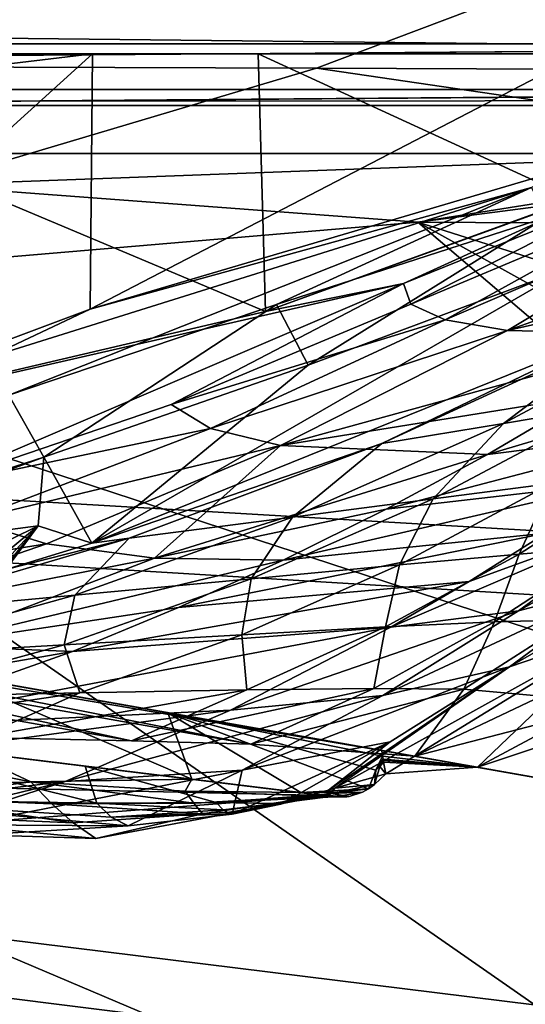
# Model space of a CAD drawing. Header units: metres. Extents: x -1004 to 0, y -808 to 0.
# Tile 116 of 120: x -136 to -108, y -104 to -50. Entities that reach past the tile are written whole.
import ezdxf

# ---------------------------------------------------------------- set-up
doc = ezdxf.new("R2010")
doc.units = ezdxf.units.M

msp = doc.modelspace()

# ---------------------------------------------------------------- linework, layer by layer
at = {"layer": 'top'}
for points in [[(-943.0271, -42.2672, 2063.060059), (-943.0271, -52.26717, 2063.060059), (-61.027081, -42.267323, 2063.060059)], [(-61.027081, -42.267323, 163.059998), (-61.026958, -52.26717, 163.059998), (-943.0271, -42.2672, 163.059998)], [(-943.0271, -42.2672, 163.059998), (-61.026958, -52.26717, 163.059998), (-943.0271, -52.26717, 163.059998)], [(-943.0271, -52.26717, 2063.060059), (-61.026958, -52.26717, 2063.060059), (-61.027081, -42.267323, 2063.060059)], [(-943.0271, -52.26717, 2063.060059), (-428.863464, -52.26717, 2035.059937), (-61.026958, -52.26717, 2063.060059)], [(-61.026958, -52.26717, 163.059998), (-407.772705, -52.26717, 179.05925), (-943.0271, -52.26717, 163.059998)], [(-428.863464, -52.26717, 2035.059937), (-376.130707, -52.26717, 2033.806885), (-61.026958, -52.26717, 2063.060059)], [(-387.05249, -52.26717, 179.74173), (-407.772705, -52.26717, 179.05925), (-61.026958, -52.26717, 163.059998)], [(-366.171051, -52.26717, 181.828079), (-387.05249, -52.26717, 179.74173), (-61.026958, -52.26717, 163.059998)], [(-61.026958, -52.26717, 2063.060059), (-376.130707, -52.26717, 2033.806885), (-323.517303, -52.26717, 2030.046021)], [(-61.026958, -52.26717, 163.059998), (-345.062103, -52.26717, 185.403137), (-366.171051, -52.26717, 181.828079)], [(-323.424683, -52.26717, 190.665115), (-345.062103, -52.26717, 185.403137), (-61.026958, -52.26717, 163.059998)], [(-61.026958, -52.26717, 2063.060059), (-323.517303, -52.26717, 2030.046021), (-155.788605, -52.26717, 2035.012573)], [(-301.283936, -52.26717, 197.828186), (-323.424683, -52.26717, 190.665115), (-61.026958, -52.26717, 163.059998)], [(-61.026958, -52.26717, 163.059998), (-278.817078, -52.26717, 207.085617), (-301.283936, -52.26717, 197.828186)], [(-183.543732, -52.26717, 219.960983), (-278.817078, -52.26717, 207.085617), (-61.026958, -52.26717, 163.059998)], [(-158.042908, -52.26717, 215.626266), (-183.543732, -52.26717, 219.960983), (-61.026958, -52.26717, 163.059998)], [(-61.026958, -52.26717, 163.059998), (-146.463577, -52.26717, 214.199509), (-158.042908, -52.26717, 215.626266)], [(-158.036407, -55.385212, 216.804169), (-146.463577, -52.26717, 214.199509), (-131.927307, -52.26717, 212.860947)], [(-131.927307, -52.26717, 212.860947), (-157.86319, -75.770988, 224.487549), (-158.036407, -55.385212, 216.804169)], [(-132.063629, -66.104637, 218.87149), (-157.86319, -75.770988, 224.487549), (-131.927307, -52.26717, 212.860947)], [(-122.949295, -52.26717, 2041.881958), (-155.788605, -52.26717, 2035.012573), (-122.557411, -66.234146, 2039.442505)], [(-155.788605, -52.26717, 2035.012573), (-154.802704, -73.797615, 2031.346436), (-122.557411, -66.234146, 2039.442505)], [(-155.788605, -52.26717, 2035.012573), (-122.949295, -52.26717, 2041.881958), (-61.026958, -52.26717, 2063.060059)], [(-131.927307, -52.26717, 212.860947), (-146.463577, -52.26717, 214.199509), (-61.026958, -52.26717, 163.059998)], [(-105.418335, -58.238441, 214.546005), (-132.063629, -66.104637, 218.87149), (-105.380066, -52.26717, 211.601089)], [(-105.380066, -52.26717, 211.601089), (-132.063629, -66.104637, 218.87149), (-131.927307, -52.26717, 212.860947)], [(-105.380066, -52.26717, 211.601089), (-131.927307, -52.26717, 212.860947), (-61.026958, -52.26717, 163.059998)], [(-89.060616, -52.26717, 2045.058105), (-122.949295, -52.26717, 2041.881958), (-105.810455, -60.133114, 2042.614258)], [(-122.949295, -52.26717, 2041.881958), (-122.557411, -66.234146, 2039.442505), (-105.810455, -60.133114, 2042.614258)], [(-122.949295, -52.26717, 2041.881958), (-89.060616, -52.26717, 2045.058105), (-61.026958, -52.26717, 2063.060059)], [(-132.063629, -66.104637, 218.87149), (-105.418335, -58.238441, 214.546005), (-108.133682, -59.501987, 317.037933)], [(-102.336014, -58.90987, 2002.666626), (-122.557411, -66.234146, 2039.442505), (-115.076073, -64.721382, 2001.588379)], [(-102.336014, -58.90987, 2002.666626), (-105.810455, -60.133114, 2042.614258), (-122.557411, -66.234146, 2039.442505)], [(-102.08197, -59.45779, 1961.018188), (-102.336014, -58.90987, 2002.666626), (-115.076073, -64.721382, 2001.588379)], [(-132.063629, -66.104637, 218.87149), (-108.133682, -59.501987, 317.037933), (-137.695007, -68.767494, 317.040314)], [(-137.695007, -68.767494, 317.040314), (-108.133682, -59.501987, 317.037933), (-136.478378, -70.764824, 433.010529)], [(-108.133682, -59.501987, 317.037933), (-121.951019, -65.858948, 433.010529), (-136.478378, -70.764824, 433.010529)], [(-107.363808, -61.134037, 433.010529), (-121.951019, -65.858948, 433.010529), (-108.133682, -59.501987, 317.037933)], [(-102.08197, -59.45779, 1961.018188), (-115.076073, -64.721382, 2001.588379), (-114.682365, -65.832939, 1959.967407)], [(-100.490623, -59.867168, 1919.390381), (-102.08197, -59.45779, 1961.018188), (-114.682365, -65.832939, 1959.967407)], [(-100.490623, -59.867168, 1919.390381), (-114.682365, -65.832939, 1959.967407), (-112.807594, -66.677177, 1918.366821)], [(-97.583435, -60.140091, 1877.832031), (-100.490623, -59.867168, 1919.390381), (-112.807594, -66.677177, 1918.366821)], [(-112.807594, -66.677177, 1918.366821), (-109.442467, -67.259026, 1876.839844), (-97.583435, -60.140091, 1877.832031)], [(-109.442467, -67.259026, 1876.839844), (-89.667374, -60.185959, 1794.900391), (-97.583435, -60.140091, 1877.832031)], [(-89.667374, -60.185959, 1794.900391), (-109.442467, -67.259026, 1876.839844), (-94.697556, -63.922615, 1794.523315)], [(-121.951019, -65.858948, 433.010529), (-107.363808, -61.134037, 433.010529), (-120.235397, -69.151024, 548.876343)], [(-107.363808, -61.134037, 433.010529), (-106.023788, -63.836273, 548.918579), (-120.235397, -69.151024, 548.876343)], [(-103.921181, -67.462387, 664.637451), (-131.962418, -78.791046, 664.340454), (-106.023788, -63.836273, 548.918579)], [(-106.023788, -63.836273, 548.918579), (-131.962418, -78.791046, 664.340454), (-120.235397, -69.151024, 548.876343)], [(-109.442467, -67.259026, 1876.839844), (-99.857048, -67.471527, 1794.077393), (-94.697556, -63.922615, 1794.523315)], [(-122.557411, -66.234146, 2039.442505), (-154.802704, -73.797615, 2031.346436), (-115.076073, -64.721382, 2001.588379)], [(-154.802704, -73.797615, 2031.346436), (-140.936325, -75.793083, 1956.641357), (-115.076073, -64.721382, 2001.588379)], [(-115.076073, -64.721382, 2001.588379), (-140.936325, -75.793083, 1956.641357), (-127.66198, -71.276848, 1958.514526)], [(-114.682365, -65.832939, 1959.967407), (-115.076073, -64.721382, 2001.588379), (-127.66198, -71.276848, 1958.514526)], [(-157.86319, -75.770988, 224.487549), (-132.063629, -66.104637, 218.87149), (-137.695007, -68.767494, 317.040314)], [(-121.951019, -65.858948, 433.010529), (-134.57132, -74.131554, 548.841064), (-136.478378, -70.764824, 433.010529)], [(-120.235397, -69.151024, 548.876343), (-134.57132, -74.131554, 548.841064), (-121.951019, -65.858948, 433.010529)], [(-112.807594, -66.677177, 1918.366821), (-114.682365, -65.832939, 1959.967407), (-127.66198, -71.276848, 1958.514526)], [(-127.66198, -71.276848, 1958.514526), (-125.541519, -72.573311, 1916.957031), (-112.807594, -66.677177, 1918.366821)], [(-125.541519, -72.573311, 1916.957031), (-109.442467, -67.259026, 1876.839844), (-112.807594, -66.677177, 1918.366821)], [(-103.955116, -71.352028, 760.772522), (-109.654808, -72.302483, 717.069336), (-98.615929, -66.392662, 717.466614)], [(-98.615929, -66.392662, 717.466614), (-109.654808, -72.302483, 717.069336), (-102.986794, -67.279617, 673.609619)], [(-125.541519, -72.573311, 1916.957031), (-121.748657, -73.494186, 1875.482666), (-109.442467, -67.259026, 1876.839844)], [(-121.748657, -73.494186, 1875.482666), (-99.857048, -67.471527, 1794.077393), (-109.442467, -67.259026, 1876.839844)], [(-109.654808, -72.302483, 717.069336), (-116.255005, -73.398125, 673.609558), (-102.986794, -67.279617, 673.609619)], [(-102.986794, -67.279617, 673.609619), (-116.255005, -73.398125, 673.609558), (-103.921181, -67.462387, 664.637451)], [(-116.255005, -73.398125, 673.609558), (-131.962418, -78.791046, 664.340454), (-103.921181, -67.462387, 664.637451)], [(-121.748657, -73.494186, 1875.482666), (-105.135963, -70.828232, 1793.554321), (-99.857048, -67.471527, 1794.077393)], [(-131.962418, -78.791046, 664.340454), (-134.57132, -74.131554, 548.841064), (-120.235397, -69.151024, 548.876343)], [(-95.459908, -69.508591, 1710.961914), (-105.135963, -70.828232, 1793.554321), (-110.525337, -73.990471, 1792.953125)], [(-95.459908, -69.508591, 1710.961914), (-110.525337, -73.990471, 1792.953125), (-99.3218, -72.569763, 1710.598145)], [(-136.478378, -70.764824, 433.010529), (-134.57132, -74.131554, 548.841064), (-149.01973, -78.77343, 548.812866)], [(-105.135963, -70.828232, 1793.554321), (-121.748657, -73.494186, 1875.482666), (-110.525337, -73.990471, 1792.953125)], [(-140.936325, -75.793083, 1956.641357), (-125.541519, -72.573311, 1916.957031), (-127.66198, -71.276848, 1958.514526)], [(-109.654808, -72.302483, 717.069336), (-103.955116, -71.352028, 760.772522), (-113.46891, -76.395531, 760.104248)], [(-113.46891, -76.395531, 760.104248), (-103.955116, -71.352028, 760.772522), (-107.05658, -75.564842, 803.843018)], [(-140.936325, -75.793083, 1956.641357), (-138.608734, -77.553337, 1915.145508), (-125.541519, -72.573311, 1916.957031)], [(-138.608734, -77.553337, 1915.145508), (-121.748657, -73.494186, 1875.482666), (-125.541519, -72.573311, 1916.957031)], [(-116.255005, -73.398125, 673.609558), (-109.654808, -72.302483, 717.069336), (-121.100624, -77.389404, 716.675293)], [(-121.100624, -77.389404, 716.675293), (-109.654808, -72.302483, 717.069336), (-113.46891, -76.395531, 760.104248)], [(-110.525337, -73.990471, 1792.953125), (-116.016449, -76.956589, 1792.274536), (-99.3218, -72.569763, 1710.598145)], [(-99.3218, -72.569763, 1710.598145), (-116.016449, -76.956589, 1792.274536), (-103.28862, -75.487816, 1710.183716)], [(-134.420349, -78.837753, 1873.747803), (-121.748657, -73.494186, 1875.482666), (-138.608734, -77.553337, 1915.145508)], [(-121.748657, -73.494186, 1875.482666), (-134.420349, -78.837753, 1873.747803), (-128.570145, -79.605072, 1832.536011)], [(-129.939682, -78.533386, 673.609558), (-131.962418, -78.791046, 664.340454), (-116.255005, -73.398125, 673.609558)], [(-129.939682, -78.533386, 673.609558), (-116.255005, -73.398125, 673.609558), (-121.100624, -77.389404, 716.675293)], [(-110.525337, -73.990471, 1792.953125), (-121.748657, -73.494186, 1875.482666), (-128.570145, -79.605072, 1832.536011)], [(-134.57132, -74.131554, 548.841064), (-150.353821, -79.874222, 567.789734), (-149.01973, -78.77343, 548.812866)], [(-134.881836, -77.855217, 628.364929), (-150.353821, -79.874222, 567.789734), (-134.57132, -74.131554, 548.841064)], [(-134.881836, -77.855217, 628.364929), (-134.57132, -74.131554, 548.841064), (-131.962418, -78.791046, 664.340454)], [(-110.525337, -73.990471, 1792.953125), (-128.570145, -79.605072, 1832.536011), (-116.016449, -76.956589, 1792.274536)], [(-101.874451, -74.908958, 847.833008), (-108.807663, -79.389809, 846.908997), (-107.05658, -75.564842, 803.843018)], [(-108.807663, -79.389809, 846.908997), (-101.874451, -74.908958, 847.833008), (-103.870659, -78.979111, 891.070557)], [(-121.600563, -79.724915, 1791.519409), (-107.353874, -78.259911, 1709.719238), (-103.28862, -75.487816, 1710.183716)], [(-116.016449, -76.956589, 1792.274536), (-121.600563, -79.724915, 1791.519409), (-103.28862, -75.487816, 1710.183716)], [(-108.807663, -79.389809, 846.908997), (-115.296082, -79.975769, 803.010254), (-107.05658, -75.564842, 803.843018)], [(-107.05658, -75.564842, 803.843018), (-115.296082, -79.975769, 803.010254), (-113.46891, -76.395531, 760.104248)], [(-108.837265, -82.458397, 1667.729248), (-97.310814, -75.989052, 1627.266968), (-101.812149, -77.349113, 1668.556885)], [(-108.837265, -82.458397, 1667.729248), (-103.160469, -80.963936, 1626.636719), (-97.310814, -75.989052, 1627.266968)], [(-115.296082, -79.975769, 803.010254), (-123.326469, -80.724953, 759.444092), (-113.46891, -76.395531, 760.104248)], [(-113.46891, -76.395531, 760.104248), (-123.326469, -80.724953, 759.444092), (-121.100624, -77.389404, 716.675293)], [(-123.326469, -80.724953, 759.444092), (-132.885666, -81.623222, 716.286682), (-121.100624, -77.389404, 716.675293)], [(-132.885666, -81.623222, 716.286682), (-129.939682, -78.533386, 673.609558), (-121.100624, -77.389404, 716.675293)], [(-128.570145, -79.605072, 1832.536011), (-121.600563, -79.724915, 1791.519409), (-116.016449, -76.956589, 1792.274536)], [(-115.75219, -83.35688, 1708.64209), (-101.812149, -77.349113, 1668.556885), (-111.510887, -80.883453, 1709.2052)], [(-115.75219, -83.35688, 1708.64209), (-108.837265, -82.458397, 1667.729248), (-101.812149, -77.349113, 1668.556885)], [(-111.510887, -80.883453, 1709.2052), (-101.812149, -77.349113, 1668.556885), (-107.353874, -78.259911, 1709.719238)], [(-134.881836, -77.855217, 628.364929), (-161.231415, -110.44146, 628.364929), (-158.913422, -103.668037, 613.607727)], [(-161.231415, -110.44146, 628.364929), (-134.881836, -77.855217, 628.364929), (-136.637939, -80.231186, 664.302673)], [(-134.881836, -77.855217, 628.364929), (-158.913422, -103.668037, 613.607727), (-155.793076, -95.157578, 598.077454)], [(-152.672714, -86.64711, 582.547119), (-134.881836, -77.855217, 628.364929), (-155.793076, -95.157578, 598.077454)], [(-150.353821, -79.874222, 567.789734), (-134.881836, -77.855217, 628.364929), (-152.672714, -86.64711, 582.547119)], [(-134.420349, -78.837753, 1873.747803), (-138.608734, -77.553337, 1915.145508), (-151.929581, -81.623764, 1912.936279)], [(-136.637939, -80.231186, 664.302673), (-134.881836, -77.855217, 628.364929), (-131.962418, -78.791046, 664.340454)], [(-183.124222, -78.244965, 1117.911743), (-94.362564, -93.896042, 1275.237061), (-162.182098, -81.937622, 1583.933594)], [(-94.362564, -93.896042, 1275.237061), (-183.124222, -78.244965, 1117.911743), (-98.381828, -93.187332, 1171.671021)], [(-183.124222, -78.244965, 1117.911743), (-171.022415, -80.378838, 1067.585449), (-98.381828, -93.187332, 1171.671021)], [(-127.268814, -82.294083, 1790.688599), (-111.510887, -80.883453, 1709.2052), (-107.353874, -78.259911, 1709.719238)], [(-127.268814, -82.294083, 1790.688599), (-107.353874, -78.259911, 1709.719238), (-121.600563, -79.724915, 1791.519409)], [(-134.420349, -78.837753, 1873.747803), (-151.929581, -81.623764, 1912.936279), (-147.378677, -83.290215, 1871.639893)], [(-128.570145, -79.605072, 1832.536011), (-134.420349, -78.837753, 1873.747803), (-147.378677, -83.290215, 1871.639893)], [(-129.939682, -78.533386, 673.609558), (-143.958908, -82.654541, 673.609558), (-136.637939, -80.231186, 664.302673)], [(-143.958908, -82.654541, 673.609558), (-129.939682, -78.533386, 673.609558), (-132.885666, -81.623222, 716.286682)], [(-131.962418, -78.791046, 664.340454), (-129.939682, -78.533386, 673.609558), (-136.637939, -80.231186, 664.302673)], [(-108.807663, -79.389809, 846.908997), (-103.870659, -78.979111, 891.070557), (-110.133003, -83.064247, 890.125854)], [(-110.133003, -83.064247, 890.125854), (-103.870659, -78.979111, 891.070557), (-105.933418, -82.952377, 934.469238)], [(-225.76767, -79.417076, 1606.705933), (-132.332764, -90.889435, 1656.164795), (-225.767654, -79.416962, 1703.572632)], [(-225.76767, -79.417076, 1606.705933), (-169.542542, -91.336334, 1606.390991), (-119.321007, -92.487083, 1606.36377)], [(-119.321007, -92.487083, 1606.36377), (-119.718735, -92.437691, 1608.05957), (-225.76767, -79.417076, 1606.705933)], [(-119.718735, -92.437691, 1608.05957), (-132.332764, -90.889435, 1656.164795), (-225.76767, -79.417076, 1606.705933)], [(-132.332764, -90.889435, 1656.164795), (-147.318512, -89.0494, 1703.572754), (-225.767654, -79.416962, 1703.572632)], [(-115.296082, -79.975769, 803.010254), (-108.807663, -79.389809, 846.908997), (-116.05323, -83.342796, 845.996094)], [(-116.05323, -83.342796, 845.996094), (-108.807663, -79.389809, 846.908997), (-110.133003, -83.064247, 890.125854)], [(-98.079422, -79.033325, 1585.530396), (-109.336327, -85.501244, 1625.895142), (-103.184792, -83.408333, 1584.97644)], [(-98.079422, -79.033325, 1585.530396), (-103.160469, -80.963936, 1626.636719), (-109.336327, -85.501244, 1625.895142)], [(-128.570145, -79.605072, 1832.536011), (-147.378677, -83.290215, 1871.639893), (-140.945755, -84.348221, 1830.572021)], [(-121.600563, -79.724915, 1791.519409), (-128.570145, -79.605072, 1832.536011), (-140.945755, -84.348221, 1830.572021)], [(-140.945755, -84.348221, 1830.572021), (-127.268814, -82.294083, 1790.688599), (-121.600563, -79.724915, 1791.519409)], [(-123.326469, -80.724953, 759.444092), (-115.296082, -79.975769, 803.010254), (-123.835861, -83.764595, 802.190491)], [(-123.835861, -83.764595, 802.190491), (-115.296082, -79.975769, 803.010254), (-116.05323, -83.342796, 845.996094)], [(-98.381828, -93.187332, 1171.671021), (-171.022415, -80.378838, 1067.585449), (-105.083031, -92.00573, 1068.243774)], [(-171.022415, -80.378838, 1067.585449), (-162.197556, -81.934898, 1016.561646), (-105.083031, -92.00573, 1068.243774)], [(-132.885666, -81.623222, 716.286682), (-123.326469, -80.724953, 759.444092), (-133.469894, -84.315865, 758.795898)], [(-133.469894, -84.315865, 758.795898), (-123.326469, -80.724953, 759.444092), (-123.835861, -83.764595, 802.190491)], [(-133.011703, -84.663963, 1789.782104), (-111.510887, -80.883453, 1709.2052), (-127.268814, -82.294083, 1790.688599)], [(-133.011703, -84.663963, 1789.782104), (-115.75219, -83.35688, 1708.64209), (-111.510887, -80.883453, 1709.2052)], [(-116.185768, -87.0513, 1666.75354), (-103.160469, -80.963936, 1626.636719), (-108.837265, -82.458397, 1667.729248)], [(-103.160469, -80.963936, 1626.636719), (-116.185768, -87.0513, 1666.75354), (-109.336327, -85.501244, 1625.895142)], [(-143.958908, -82.654541, 673.609558), (-132.885666, -81.623222, 716.286682), (-144.939789, -84.980186, 715.905945)], [(-144.939789, -84.980186, 715.905945), (-132.885666, -81.623222, 716.286682), (-133.469894, -84.315865, 758.795898)], [(-105.083031, -92.00573, 1068.243774), (-162.197556, -81.934898, 1016.561646), (-114.458061, -90.352661, 965.05957)], [(-162.197556, -81.934898, 1016.561646), (-156.690506, -82.905945, 965.05957), (-114.458061, -90.352661, 965.05957)], [(-161.168777, -82.116302, 1584.985596), (-162.182098, -81.937622, 1583.933594), (-97.5606, -93.332138, 1473.663696)], [(-97.5606, -93.332138, 1473.663696), (-162.182098, -81.937622, 1583.933594), (-94.167076, -93.930511, 1426.27771)], [(-162.182098, -81.937622, 1583.933594), (-93.027939, -94.131371, 1378.837769), (-94.167076, -93.930511, 1426.27771)], [(-162.182098, -81.937622, 1583.933594), (-94.362564, -93.896042, 1275.237061), (-93.027939, -94.131371, 1378.837769)], [(-151.351135, -83.847412, 1592.093628), (-161.168777, -82.116302, 1584.985596), (-97.5606, -93.332138, 1473.663696)], [(-140.945755, -84.348221, 1830.572021), (-133.011703, -84.663963, 1789.782104), (-127.268814, -82.294083, 1790.688599)], [(-124.457039, -87.848274, 1707.36853), (-108.837265, -82.458397, 1667.729248), (-115.75219, -83.35688, 1708.64209)], [(-124.457039, -87.848274, 1707.36853), (-116.185768, -87.0513, 1666.75354), (-108.837265, -82.458397, 1667.729248)], [(-154.793488, -83.522285, 927.602295), (-114.458061, -90.352661, 965.05957), (-156.690506, -82.905945, 965.05957)], [(-116.05323, -83.342796, 845.996094), (-110.133003, -83.064247, 890.125854), (-116.680916, -86.669983, 889.193726)], [(-116.680916, -86.669983, 889.193726), (-110.133003, -83.064247, 890.125854), (-111.800354, -86.717506, 933.551453)], [(-110.133003, -83.064247, 890.125854), (-105.933418, -82.952377, 934.469238), (-111.800354, -86.717506, 933.551453)], [(-111.800354, -86.717506, 933.551453), (-105.933418, -82.952377, 934.469238), (-107.612564, -87.092819, 978.021484)], [(-154.667389, -84.164108, 890.011108), (-123.34938, -89.698486, 889.340393), (-154.793488, -83.522285, 927.602295)], [(-123.34938, -89.698486, 889.340393), (-114.458061, -90.352661, 965.05957), (-154.793488, -83.522285, 927.602295)], [(-144.682755, -88.806503, 1787.742432), (-115.75219, -83.35688, 1708.64209), (-133.011703, -84.663963, 1789.782104)], [(-144.682755, -88.806503, 1787.742432), (-124.457039, -87.848274, 1707.36853), (-115.75219, -83.35688, 1708.64209)], [(-133.469894, -84.315865, 758.795898), (-123.835861, -83.764595, 802.190491), (-132.624603, -86.910027, 801.388672)], [(-132.624603, -86.910027, 801.388672), (-123.835861, -83.764595, 802.190491), (-123.568253, -86.745415, 845.099854)], [(-123.835861, -83.764595, 802.190491), (-116.05323, -83.342796, 845.996094), (-123.568253, -86.745415, 845.099854)], [(-123.568253, -86.745415, 845.099854), (-116.05323, -83.342796, 845.996094), (-116.680916, -86.669983, 889.193726)], [(-103.184792, -83.408333, 1584.97644), (-109.336327, -85.501244, 1625.895142), (-118.78904, -92.081619, 1606.373779)], [(-118.78904, -92.081619, 1606.373779), (-116.038094, -91.297035, 1592.855469), (-103.184792, -83.408333, 1584.97644)], [(-116.038094, -91.297035, 1592.855469), (-111.064896, -90.950966, 1567.632446), (-103.184792, -83.408333, 1584.97644)], [(-103.184792, -83.408333, 1584.97644), (-111.064896, -90.950966, 1567.632446), (-97.379189, -83.614105, 1543.826904)], [(-111.064896, -90.950966, 1567.632446), (-101.849586, -87.871254, 1543.261353), (-97.379189, -83.614105, 1543.826904)], [(-156.330597, -84.83326, 852.270325), (-129.821655, -89.517189, 851.754578), (-154.667389, -84.164108, 890.011108)], [(-129.821655, -89.517189, 851.754578), (-123.34938, -89.698486, 889.340393), (-154.667389, -84.164108, 890.011108)], [(-153.554947, -88.238693, 1828.264893), (-133.011703, -84.663963, 1789.782104), (-140.945755, -84.348221, 1830.572021)], [(-151.351135, -83.847412, 1592.093628), (-97.5606, -93.332138, 1473.663696), (-139.903687, -85.865913, 1595.936035)], [(-144.939789, -84.980186, 715.905945), (-133.469894, -84.315865, 758.795898), (-143.837341, -87.148659, 758.163757)], [(-143.837341, -87.148659, 758.163757), (-133.469894, -84.315865, 758.795898), (-132.624603, -86.910027, 801.388672)], [(-138.089844, -89.343666, 814.471863), (-129.821655, -89.517189, 851.754578), (-156.330597, -84.83326, 852.270325)], [(-153.554947, -88.238693, 1828.264893), (-144.682755, -88.806503, 1787.742432), (-133.011703, -84.663963, 1789.782104)], [(-97.5606, -93.332138, 1473.663696), (-103.200821, -92.337616, 1520.834839), (-139.903687, -85.865913, 1595.936035)], [(-139.903687, -85.865913, 1595.936035), (-103.200821, -92.337616, 1520.834839), (-127.849213, -87.99144, 1596.189331)], [(-138.809265, -90.094223, 1597.541016), (-139.903687, -85.865913, 1595.936035), (-126.543388, -91.600288, 1596.716431)], [(-139.903687, -85.865913, 1595.936035), (-127.849213, -87.99144, 1596.189331), (-126.543388, -91.600288, 1596.716431)], [(-109.336327, -85.501244, 1625.895142), (-116.185768, -87.0513, 1666.75354), (-123.811729, -91.107582, 1665.631226)], [(-123.811729, -91.107582, 1665.631226), (-115.800003, -89.578415, 1625.043457), (-109.336327, -85.501244, 1625.895142)], [(-109.336327, -85.501244, 1625.895142), (-119.134468, -92.188553, 1608.05896), (-118.78904, -92.081619, 1606.373779)], [(-115.800003, -89.578415, 1625.043457), (-119.134468, -92.188553, 1608.05896), (-109.336327, -85.501244, 1625.895142)], [(-138.089844, -89.343666, 814.471863), (-147.854874, -89.172905, 778.543335), (-132.624603, -86.910027, 801.388672)], [(-132.624603, -86.910027, 801.388672), (-147.854874, -89.172905, 778.543335), (-143.837341, -87.148659, 758.163757)], [(-129.821655, -89.517189, 851.754578), (-138.089844, -89.343666, 814.471863), (-123.568253, -86.745415, 845.099854)], [(-123.568253, -86.745415, 845.099854), (-138.089844, -89.343666, 814.471863), (-132.624603, -86.910027, 801.388672)], [(-123.34938, -89.698486, 889.340393), (-129.821655, -89.517189, 851.754578), (-116.680916, -86.669983, 889.193726)], [(-116.680916, -86.669983, 889.193726), (-129.821655, -89.517189, 851.754578), (-123.568253, -86.745415, 845.099854)], [(-111.800354, -86.717506, 933.551453), (-123.34938, -89.698486, 889.340393), (-116.680916, -86.669983, 889.193726)], [(-114.458061, -90.352661, 965.05957), (-123.34938, -89.698486, 889.340393), (-111.800354, -86.717506, 933.551453)], [(-107.612564, -87.092819, 978.021484), (-114.458061, -90.352661, 965.05957), (-111.800354, -86.717506, 933.551453)], [(-133.414108, -91.717941, 1705.900024), (-116.185768, -87.0513, 1666.75354), (-124.457039, -87.848274, 1707.36853)], [(-116.185768, -87.0513, 1666.75354), (-133.414108, -91.717941, 1705.900024), (-123.811729, -91.107582, 1665.631226)], [(-103.850883, -87.605209, 1022.615479), (-114.458061, -90.352661, 965.05957), (-107.612564, -87.092819, 978.021484)], [(-156.541946, -92.147598, 1785.401245), (-124.457039, -87.848274, 1707.36853), (-144.682755, -88.806503, 1787.742432)], [(-156.541946, -92.147598, 1785.401245), (-133.414108, -91.717941, 1705.900024), (-124.457039, -87.848274, 1707.36853)], [(-103.200821, -92.337616, 1520.834839), (-111.064896, -90.950966, 1567.632446), (-127.849213, -87.99144, 1596.189331)], [(-127.849213, -87.99144, 1596.189331), (-111.064896, -90.950966, 1567.632446), (-116.254303, -90.035934, 1592.833252)], [(-126.543388, -91.600288, 1596.716431), (-127.849213, -87.99144, 1596.189331), (-120.647758, -92.324181, 1594.901855)], [(-127.849213, -87.99144, 1596.189331), (-116.964172, -92.115288, 1593.144653), (-120.647758, -92.324181, 1594.901855)], [(-116.254303, -90.035934, 1592.833252), (-116.20784, -90.35257, 1592.824707), (-127.849213, -87.99144, 1596.189331)], [(-116.20784, -90.35257, 1592.824707), (-116.58255, -91.114128, 1592.952637), (-127.849213, -87.99144, 1596.189331)], [(-127.849213, -87.99144, 1596.189331), (-116.58255, -91.114128, 1592.952637), (-116.964172, -92.115288, 1593.144653)], [(-105.083031, -92.00573, 1068.243774), (-114.458061, -90.352661, 965.05957), (-103.850883, -87.605209, 1022.615479)], [(-111.064896, -90.950966, 1567.632446), (-103.200821, -92.337616, 1520.834839), (-101.849586, -87.871254, 1543.261353)], [(-141.817657, -92.621704, 1601.310913), (-150.750626, -88.628014, 1594.599854), (-135.28418, -91.742126, 1599.807251)], [(-150.750626, -88.628014, 1594.599854), (-138.809265, -90.094223, 1597.541016), (-135.28418, -91.742126, 1599.807251)], [(-147.318512, -89.0494, 1703.572754), (-131.693268, -92.904663, 1657.199219), (-146.66864, -92.642746, 1706.507568)], [(-147.318512, -89.0494, 1703.572754), (-132.332764, -90.889435, 1656.164795), (-131.693268, -92.904663, 1657.199219)], [(-123.811729, -91.107582, 1665.631226), (-124.35733, -93.495918, 1633.057495), (-115.800003, -89.578415, 1625.043457)], [(-124.35733, -93.495918, 1633.057495), (-121.728783, -92.951256, 1620.556274), (-115.800003, -89.578415, 1625.043457)], [(-115.800003, -89.578415, 1625.043457), (-121.728783, -92.951256, 1620.556274), (-119.134468, -92.188553, 1608.05896)], [(-135.28418, -91.742126, 1599.807251), (-138.809265, -90.094223, 1597.541016), (-126.543388, -91.600288, 1596.716431)], [(-116.20784, -90.35257, 1592.824707), (-116.254303, -90.035934, 1592.833252), (-111.064896, -90.950966, 1567.632446)], [(-116.20784, -90.35257, 1592.824707), (-116.18261, -90.510651, 1592.823975), (-116.58255, -91.114128, 1592.952637)], [(-116.18261, -90.510651, 1592.823975), (-116.169525, -90.589607, 1592.824585), (-116.58255, -91.114128, 1592.952637)], [(-116.58255, -91.114128, 1592.952637), (-116.169525, -90.589607, 1592.824585), (-116.349533, -90.905586, 1592.878418)], [(-116.169525, -90.589607, 1592.824585), (-116.15612, -90.66851, 1592.825684), (-116.349533, -90.905586, 1592.878418)], [(-116.349533, -90.905586, 1592.878418), (-116.15612, -90.66851, 1592.825684), (-116.038094, -91.297035, 1592.855469)], [(-116.18261, -90.510651, 1592.823975), (-116.20784, -90.35257, 1592.824707), (-111.064896, -90.950966, 1567.632446)], [(-116.169525, -90.589607, 1592.824585), (-116.18261, -90.510651, 1592.823975), (-111.064896, -90.950966, 1567.632446)], [(-116.15612, -90.66851, 1592.825684), (-116.169525, -90.589607, 1592.824585), (-111.064896, -90.950966, 1567.632446)], [(-116.038094, -91.297035, 1592.855469), (-116.15612, -90.66851, 1592.825684), (-111.064896, -90.950966, 1567.632446)], [(-133.414108, -91.717941, 1705.900024), (-143.428146, -94.945396, 1707.329102), (-123.811729, -91.107582, 1665.631226)], [(-143.428146, -94.945396, 1707.329102), (-130.002396, -94.134056, 1657.990723), (-123.811729, -91.107582, 1665.631226)], [(-132.332764, -90.889435, 1656.164795), (-125.227585, -92.860626, 1632.256226), (-131.693268, -92.904663, 1657.199219)], [(-132.332764, -90.889435, 1656.164795), (-119.718735, -92.437691, 1608.05957), (-125.227585, -92.860626, 1632.256226)], [(-123.811729, -91.107582, 1665.631226), (-130.002396, -94.134056, 1657.990723), (-124.35733, -93.495918, 1633.057495)], [(-116.644325, -91.883598, 1592.977539), (-116.038094, -91.297035, 1592.855469), (-118.78904, -92.081619, 1606.373779)], [(-116.58255, -91.114128, 1592.952637), (-116.644325, -91.883598, 1592.977539), (-116.964172, -92.115288, 1593.144653)], [(-116.038094, -91.297035, 1592.855469), (-116.644325, -91.883598, 1592.977539), (-116.349533, -90.905586, 1592.878418)], [(-116.644325, -91.883598, 1592.977539), (-116.58255, -91.114128, 1592.952637), (-116.349533, -90.905586, 1592.878418)], [(-169.542542, -91.336334, 1606.390991), (-144.391724, -94.423401, 1606.310059), (-119.321007, -92.487083, 1606.36377)], [(-158.04248, -94.667633, 1756.293335), (-133.414108, -91.717941, 1705.900024), (-156.541946, -92.147598, 1785.401245)], [(-158.04248, -94.667633, 1756.293335), (-147.156647, -95.039711, 1719.322021), (-133.414108, -91.717941, 1705.900024)], [(-147.156647, -95.039711, 1719.322021), (-143.428146, -94.945396, 1707.329102), (-133.414108, -91.717941, 1705.900024)], [(-135.28418, -91.742126, 1599.807251), (-134.131424, -92.935936, 1601.964233), (-141.817657, -92.621704, 1601.310913)], [(-135.28418, -91.742126, 1599.807251), (-126.543388, -91.600288, 1596.716431), (-126.917068, -92.240662, 1599.241333)], [(-134.131424, -92.935936, 1601.964233), (-135.28418, -91.742126, 1599.807251), (-126.444839, -92.903786, 1601.598877)], [(-126.444839, -92.903786, 1601.598877), (-135.28418, -91.742126, 1599.807251), (-126.917068, -92.240662, 1599.241333)], [(-126.917068, -92.240662, 1599.241333), (-126.543388, -91.600288, 1596.716431), (-120.647758, -92.324181, 1594.901855)], [(-120.647758, -92.324181, 1594.901855), (-118.777275, -92.553757, 1594.108398), (-126.917068, -92.240662, 1599.241333)], [(-118.777275, -92.553757, 1594.108398), (-126.444839, -92.903786, 1601.598877), (-126.917068, -92.240662, 1599.241333)], [(-121.992928, -92.911766, 1620.144653), (-119.134468, -92.188553, 1608.05896), (-121.866455, -92.947182, 1620.351074)], [(-119.303505, -92.57093, 1608.058472), (-119.134468, -92.188553, 1608.05896), (-121.992928, -92.911766, 1620.144653)], [(-121.866455, -92.947182, 1620.351074), (-119.134468, -92.188553, 1608.05896), (-121.728783, -92.951256, 1620.556274)], [(-120.647758, -92.324181, 1594.901855), (-116.964172, -92.115288, 1593.144653), (-117.295631, -92.303085, 1593.331909)], [(-120.647758, -92.324181, 1594.901855), (-117.295631, -92.303085, 1593.331909), (-118.777275, -92.553757, 1594.108398)], [(-119.134468, -92.188553, 1608.05896), (-119.303505, -92.57093, 1608.058472), (-118.78904, -92.081619, 1606.373779)], [(-119.303505, -92.57093, 1608.058472), (-118.988907, -92.379578, 1606.366455), (-118.78904, -92.081619, 1606.373779)], [(-116.964172, -92.115288, 1593.144653), (-116.644325, -91.883598, 1592.977539), (-118.988907, -92.379578, 1606.366455)], [(-116.644325, -91.883598, 1592.977539), (-118.78904, -92.081619, 1606.373779), (-118.988907, -92.379578, 1606.366455)], [(-118.988907, -92.379578, 1606.366455), (-117.295631, -92.303085, 1593.331909), (-116.964172, -92.115288, 1593.144653)], [(-118.012817, -92.537201, 1593.730591), (-117.295631, -92.303085, 1593.331909), (-118.988907, -92.379578, 1606.366455)], [(-117.295631, -92.303085, 1593.331909), (-118.012817, -92.537201, 1593.730591), (-118.777275, -92.553757, 1594.108398)], [(-141.817657, -92.621704, 1601.310913), (-132.978928, -93.962051, 1604.133057), (-146.899826, -93.367493, 1602.989258)], [(-146.66864, -92.642746, 1706.507568), (-131.693268, -92.904663, 1657.199219), (-130.928574, -93.651955, 1657.55957)], [(-130.002396, -94.134056, 1657.990723), (-146.66864, -92.642746, 1706.507568), (-130.928574, -93.651955, 1657.55957)], [(-146.66864, -92.642746, 1706.507568), (-130.002396, -94.134056, 1657.990723), (-145.194214, -94.029167, 1706.835083)], [(-119.321007, -92.487083, 1606.36377), (-144.391724, -94.423401, 1606.310059), (-131.752533, -94.810982, 1606.299805)], [(-134.131424, -92.935936, 1601.964233), (-132.978928, -93.962051, 1604.133057), (-141.817657, -92.621704, 1601.310913)], [(-125.972748, -93.483231, 1603.96228), (-134.131424, -92.935936, 1601.964233), (-126.444839, -92.903786, 1601.598877)], [(-119.321007, -92.487083, 1606.36377), (-131.752533, -94.810982, 1606.299805), (-125.972748, -93.483231, 1603.96228)], [(-131.693268, -92.904663, 1657.199219), (-125.227585, -92.860626, 1632.256226), (-124.842026, -93.258789, 1632.644653)], [(-131.693268, -92.904663, 1657.199219), (-124.842026, -93.258789, 1632.644653), (-130.928574, -93.651955, 1657.55957)], [(-118.777275, -92.553757, 1594.108398), (-119.321007, -92.487083, 1606.36377), (-126.444839, -92.903786, 1601.598877)], [(-119.321007, -92.487083, 1606.36377), (-125.972748, -93.483231, 1603.96228), (-126.444839, -92.903786, 1601.598877)], [(-119.718735, -92.437691, 1608.05957), (-119.303505, -92.57093, 1608.058472), (-125.227585, -92.860626, 1632.256226)], [(-125.227585, -92.860626, 1632.256226), (-119.303505, -92.57093, 1608.058472), (-121.992928, -92.911766, 1620.144653)], [(-125.227585, -92.860626, 1632.256226), (-121.992928, -92.911766, 1620.144653), (-124.842026, -93.258789, 1632.644653)], [(-124.842026, -93.258789, 1632.644653), (-121.992928, -92.911766, 1620.144653), (-121.866455, -92.947182, 1620.351074)], [(-119.303505, -92.57093, 1608.058472), (-119.718735, -92.437691, 1608.05957), (-118.988907, -92.379578, 1606.366455)], [(-119.718735, -92.437691, 1608.05957), (-119.321007, -92.487083, 1606.36377), (-118.988907, -92.379578, 1606.366455)], [(-119.321007, -92.487083, 1606.36377), (-118.012817, -92.537201, 1593.730591), (-118.988907, -92.379578, 1606.366455)], [(-118.777275, -92.553757, 1594.108398), (-118.137894, -92.555573, 1593.796509), (-119.321007, -92.487083, 1606.36377)], [(-118.137894, -92.555573, 1593.796509), (-118.012817, -92.537201, 1593.730591), (-119.321007, -92.487083, 1606.36377)], [(-118.777275, -92.553757, 1594.108398), (-118.012817, -92.537201, 1593.730591), (-118.137894, -92.555573, 1593.796509)], [(-144.391724, -94.423401, 1606.310059), (-146.899826, -93.367493, 1602.989258), (-131.752533, -94.810982, 1606.299805)], [(-146.899826, -93.367493, 1602.989258), (-132.978928, -93.962051, 1604.133057), (-131.752533, -94.810982, 1606.299805)], [(-132.978928, -93.962051, 1604.133057), (-134.131424, -92.935936, 1601.964233), (-125.972748, -93.483231, 1603.96228)], [(-130.928574, -93.651955, 1657.55957), (-124.842026, -93.258789, 1632.644653), (-124.609009, -93.398903, 1632.848145)], [(-124.35733, -93.495918, 1633.057495), (-130.928574, -93.651955, 1657.55957), (-124.609009, -93.398903, 1632.848145)], [(-124.842026, -93.258789, 1632.644653), (-121.866455, -92.947182, 1620.351074), (-124.609009, -93.398903, 1632.848145)], [(-124.609009, -93.398903, 1632.848145), (-121.866455, -92.947182, 1620.351074), (-121.728783, -92.951256, 1620.556274)], [(-121.728783, -92.951256, 1620.556274), (-124.35733, -93.495918, 1633.057495), (-124.609009, -93.398903, 1632.848145)], [(-131.752533, -94.810982, 1606.299805), (-132.978928, -93.962051, 1604.133057), (-125.972748, -93.483231, 1603.96228)], [(-124.35733, -93.495918, 1633.057495), (-130.002396, -94.134056, 1657.990723), (-130.928574, -93.651955, 1657.55957)], [(-130.002396, -94.134056, 1657.990723), (-143.428146, -94.945396, 1707.329102), (-145.194214, -94.029167, 1706.835083)]]:
    msp.add_3dface(points, dxfattribs=at)
at = {"layer": 'top0123413'}
for points in [[(-10, -10, 90), (-502.018646, -625.846375, 90), (-994.037292, -10, 90)], [(-494.003571, -626.560364, 90), (-502.018646, -625.846375, 90), (-10, -10, 90)], [(-485.779327, -628.854126, 90), (-494.003571, -626.560364, 90), (-10, -10, 90)], [(-477.800262, -632.855408, 90), (-485.779327, -628.854126, 90), (-10, -10, 90)], [(-10, -10, 90), (-470.61264, -638.481506, 90), (-477.800262, -632.855408, 90)], [(-217.024689, -763.271118, 90), (-470.61264, -638.481506, 90), (-10, -10, 90)], [(-10.00001, -794.032166, 90), (-217.024689, -763.271118, 90), (-10, -10, 90)], [(-982.615723, -15.961353, 163.059708), (-502.018616, -52.467403, 163.059708), (-21.421595, -15.961353, 163.059708)], [(-502.018616, -52.467403, 163.059708), (-393.460449, -52.505119, 163.059708), (-21.421595, -15.961353, 163.059708)], [(-21.421595, -15.961353, 163.059708), (-393.460449, -52.505119, 163.059708), (-338.880219, -52.554417, 163.059708)], [(-338.880219, -52.554417, 163.059708), (-285.483551, -52.625134, 163.059708), (-21.421595, -15.961353, 163.059708)], [(-285.483551, -52.625134, 163.059708), (-229.452408, -52.72739, 163.059708), (-21.421595, -15.961353, 163.059708)], [(-21.421595, -15.961353, 163.059708), (-229.452408, -52.72739, 163.059708), (-174.494446, -52.861675, 163.059708)], [(-174.494446, -52.861675, 163.059708), (-119.798225, -53.035728, 163.059708), (-21.421595, -15.961353, 163.059708)], [(-119.798225, -53.035728, 163.059708), (-63.35807, -53.268463, 163.059708), (-21.421595, -15.961353, 163.059708)], [(-174.494446, -52.861675, 163.059708), (-141.114334, -59.388885, 140.633987), (-119.798225, -53.035728, 163.059708)], [(-141.114334, -59.388885, 140.633987), (-89.600311, -57.459549, 140.357147), (-119.798225, -53.035728, 163.059708)], [(-119.798225, -53.035728, 163.059708), (-89.600311, -57.459549, 140.357147), (-63.35807, -53.268463, 163.059708)], [(-141.114334, -59.388885, 140.633987), (-114.297188, -61.39407, 118.951424), (-89.600311, -57.459549, 140.357147)], [(-89.600311, -57.459549, 140.357147), (-114.297188, -61.39407, 118.951424), (-85.087982, -57.596992, 140.753189)], [(-114.297188, -61.39407, 118.951424), (-108.043098, -61.428345, 118.950821), (-85.087982, -57.596992, 140.753189)], [(-163.001053, -65.533676, 118.879166), (-114.297188, -61.39407, 118.951424), (-141.114334, -59.388885, 140.633987)], [(-114.297188, -61.39407, 118.951424), (-163.001053, -65.533676, 118.879166), (-76.096962, -93.96331, 118.382927)], [(-80.216652, -80.324989, 118.620979), (-114.297188, -61.39407, 118.951424), (-76.096962, -93.96331, 118.382927)], [(-80.216652, -80.324989, 118.620979), (-89.225052, -69.337914, 118.812759), (-114.297188, -61.39407, 118.951424)], [(-89.225052, -69.337914, 118.812759), (-108.043098, -61.428345, 118.950821), (-114.297188, -61.39407, 118.951424)], [(-163.001053, -65.533676, 118.879166), (-211.891357, -69.16288, 118.815819), (-73.104225, -128.088638, 117.787262)], [(-76.096962, -93.96331, 118.382927), (-163.001053, -65.533676, 118.879166), (-73.104225, -128.088638, 117.787262)], [(-211.891357, -69.16288, 118.815819), (-261.255157, -72.276657, 118.761467), (-70.201569, -166.471344, 117.117294)], [(-73.104225, -128.088638, 117.787262), (-211.891357, -69.16288, 118.815819), (-70.201569, -166.471344, 117.117294)], [(-261.255157, -72.276657, 118.761467), (-310.910522, -74.838074, 118.716759), (-67.634972, -207.468338, 116.401688)], [(-70.201569, -166.471344, 117.117294), (-261.255157, -72.276657, 118.761467), (-67.634972, -207.468338, 116.401688)], [(-310.910522, -74.838074, 118.716759), (-357.917725, -76.72718, 118.683784), (-65.746979, -245.352539, 115.740417)], [(-67.634972, -207.468338, 116.401688), (-310.910522, -74.838074, 118.716759), (-65.746979, -245.352539, 115.740417)], [(-65.746979, -245.352539, 115.740417), (-357.917725, -76.72718, 118.683784), (-406.245697, -78.120522, 118.659462)], [(-406.245697, -78.120522, 118.659462), (-490.16217, -606.131226, 109.443001), (-63.32338, -322.340668, 114.396584)], [(-63.32338, -322.340668, 114.396584), (-64.29863, -283.87738, 115.067963), (-406.245697, -78.120522, 118.659462)], [(-64.29863, -283.87738, 115.067963), (-65.746979, -245.352539, 115.740417), (-406.245697, -78.120522, 118.659462)]]:
    msp.add_3dface(points, dxfattribs=at)
at = {"layer": 'top0123414'}
for points in [[(-13.018654, -13.016087, 2065.279785), (-991.018677, -13.016087, 2065.279785), (-51.716675, -51.714104, 2065.279785)], [(-51.716675, -51.714104, 2065.279785), (-991.018677, -13.016087, 2065.279785), (-952.320618, -51.714104, 2065.279785)], [(-16.018654, -16.016087, 2063.023682), (-949.849792, -54.184963, 2063.023682), (-988.018677, -16.016087, 2063.023682)], [(-54.187531, -54.184963, 2063.023682), (-949.849792, -54.184963, 2063.023682), (-16.018654, -16.016087, 2063.023682)], [(-51.716675, -51.714104, 2065.279785), (-952.320618, -51.714104, 2065.279785), (-502.018646, -55.05748, 2077.158447)], [(-54.777439, -54.774872, 2076.154297), (-51.716675, -51.714104, 2065.279785), (-502.018646, -55.05748, 2077.158447)], [(-502.018646, -57.672649, 2075.415039), (-949.849792, -54.184963, 2063.023682), (-54.187531, -54.184963, 2063.023682)], [(-57.675217, -57.672649, 2075.415039), (-502.018646, -57.672649, 2075.415039), (-54.187531, -54.184963, 2063.023682)], [(-502.018646, -55.05748, 2077.158447), (-55.064697, -55.05748, 2077.158447), (-54.777439, -54.774872, 2076.154297)], [(-183.245575, -194.333847, 2169.999756), (-102.243904, -155.042709, 2143.80835), (-502.018646, -55.05748, 2077.158447)], [(-102.243904, -155.042709, 2143.80835), (-85.585182, -133.331024, 2129.335449), (-502.018646, -55.05748, 2077.158447)], [(-502.018646, -55.05748, 2077.158447), (-85.585182, -133.331024, 2129.335449), (-71.911613, -108.299583, 2112.649414)], [(-71.911613, -108.299583, 2112.649414), (-61.49197, -80.833572, 2094.340576), (-502.018646, -55.05748, 2077.158447)], [(-61.49197, -80.833572, 2094.340576), (-55.064697, -55.05748, 2077.158447), (-502.018646, -55.05748, 2077.158447)], [(-502.018646, -57.672649, 2075.415039), (-104.076797, -156.881226, 2141.547363), (-183.245575, -195.279739, 2167.143799)], [(-57.675217, -57.672649, 2075.415039), (-64.211121, -84.251289, 2093.132324), (-502.018646, -57.672649, 2075.415039)], [(-64.211121, -84.251289, 2093.132324), (-74.447891, -111.240685, 2111.123535), (-502.018646, -57.672649, 2075.415039)], [(-502.018646, -57.672649, 2075.415039), (-74.447891, -111.240685, 2111.123535), (-87.78051, -135.641296, 2127.388916)], [(-87.78051, -135.641296, 2127.388916), (-104.076797, -156.881226, 2141.547363), (-502.018646, -57.672649, 2075.415039)]]:
    msp.add_3dface(points, dxfattribs=at)

doc.saveas('drawing.dxf')
